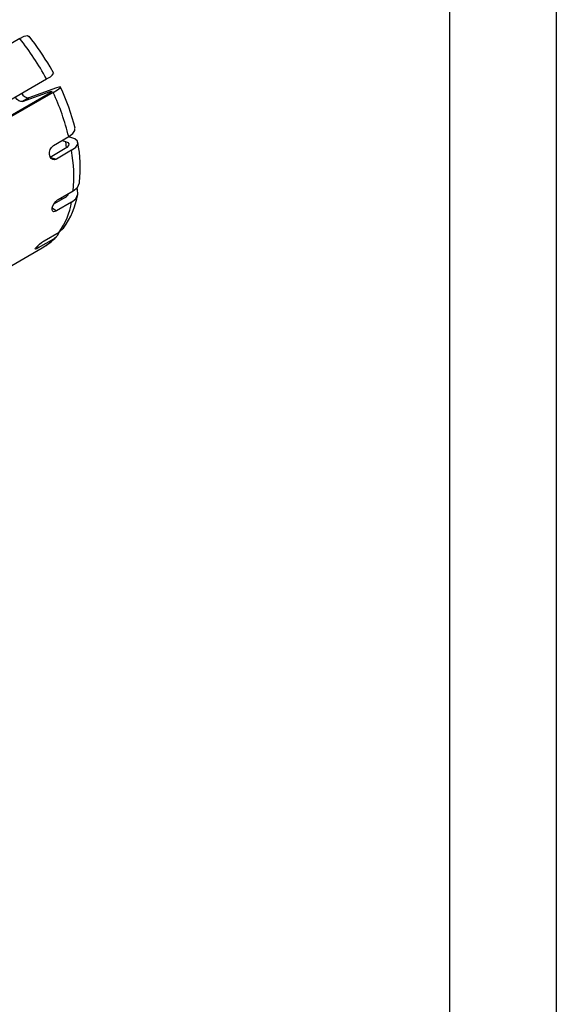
# Model space of a CAD drawing. Header units: inches. Extents: x 0 to 77, y 0 to 59.5.
# Tile 21 of 22: x 68.2 to 77, y 35.2 to 51.3. Entities that reach past the tile are written whole.
import ezdxf

# ---------------------------------------------------------------- set-up
doc = ezdxf.new("R2010")
doc.units = ezdxf.units.IN
doc.header["$LTSCALE"] = 7
doc.header["$MEASUREMENT"] = 0
doc.layers.add('TEXT', color=140, linetype='Continuous', lineweight=25)

msp = doc.modelspace()

# ---------------------------------------------------------------- linework, layer by layer
at = {"color": 7, "linetype": 'Continuous'}
msp.add_line((77.000681, 59.500737), (77.000681, 0.000737), dxfattribs=at)
for p, q in [((68.215486, 50.967006), (66.359331, 49.895471)), ((68.772199, 50.39495), (68.71339, 50.500568)), ((66.795501, 49.235809), (68.651656, 50.307345)), ((68.817778, 50.158429), (68.366419, 49.996923)), ((68.680366, 50.054945), (66.8596, 49.003839)), ((68.762905, 50.084479), (66.90675, 49.012943)), ((68.260353, 49.935693), (68.711712, 50.097199)), ((68.366419, 49.996923), (68.260353, 49.935693)), ((68.711712, 50.097199), (68.719085, 50.078958)), ((68.770218, 49.217048), (69.017705, 49.35992)), ((69.071543, 49.343328), (69.015137, 49.358437)), ((68.909071, 49.297206), (68.965477, 49.282097)), ((68.965477, 49.282097), (68.976736, 49.17457)), ((68.96087, 49.163808), (68.713383, 49.020936)), ((68.721288, 49.018819), (68.815971, 48.993456)), ((69.063458, 49.136327), (68.815971, 48.993456)), ((68.845344, 48.329281), (69.092832, 48.472153)), ((68.960278, 48.366238), (68.777352, 48.260637)), ((69.065178, 48.286495), (68.81769, 48.143624)), ((68.748074, 48.196545), (68.81769, 48.143624)), ((68.616558, 47.654676), (68.864045, 47.797548)), ((68.501435, 47.564064), (68.520278, 47.539055)), ((68.767766, 47.681926), (68.520278, 47.539055)), ((67.052981, 46.655361), (68.585084, 47.539826))]:
    msp.add_line(p, q)
at = {"flags": 128}
for points in [[(68.215486, 50.967006), (68.290997, 51.003562), (68.345341, 51.014623), (68.366739, 51.002248)], [(68.762905, 50.084479), (68.833911, 50.127848), (68.875251, 50.158576), (68.882297, 50.173222), (68.854217, 50.170126), (68.817778, 50.158429)], [(68.260353, 49.935693), (68.233504, 49.934006), (68.203185, 49.945964), (68.173052, 49.970123), (68.14674, 50.00357), (68.141272, 50.012706)], [(68.711712, 50.097199), (68.740202, 50.105639), (68.749487, 50.103896), (68.73851, 50.092166), (68.708559, 50.071802), (68.680366, 50.054945)], [(69.017705, 49.35992), (69.086079, 49.410772), (69.119823, 49.463102), (69.116683, 49.495391)], [(69.063458, 49.136327), (69.131833, 49.18718), (69.165576, 49.23951), (69.160913, 49.287451), (69.118318, 49.325632), (69.071543, 49.343328)], [(68.815971, 48.993456), (68.785681, 48.982808), (68.756623, 48.985838), (68.73185, 49.002269), (68.713938, 49.030336), (68.704767, 49.066879), (68.705326, 49.107764), (68.715665, 49.148402), (68.734865, 49.184188), (68.760977, 49.210985), (68.770218, 49.217048)], [(68.965477, 49.282097), (69.002828, 49.265338), (69.019976, 49.241236), (69.014968, 49.212532), (68.988419, 49.182495), (68.96087, 49.163808)], [(69.092832, 48.472153), (69.160903, 48.529865), (69.19377, 48.601997), (69.192812, 48.614499)], [(69.065178, 48.286495), (69.133249, 48.344207), (69.166116, 48.416339), (69.160104, 48.4948), (69.146698, 48.517822)], [(68.81769, 48.143624), (68.789471, 48.13179), (68.766391, 48.131433), (68.750831, 48.142753), (68.744331, 48.164674), (68.747465, 48.194821), (68.759831, 48.229793), (68.780169, 48.265597), (68.806442, 48.298059), (68.835896, 48.323313), (68.845344, 48.329281)], [(68.903447, 48.362823), (68.89591, 48.338105), (68.888885, 48.325024)], [(68.767766, 47.681926), (68.837914, 47.744689), (68.865191, 47.805545)], [(68.864045, 47.797548), (68.934193, 47.86031), (68.935691, 47.86365)], [(68.520278, 47.539055), (68.493955, 47.525162), (68.476357, 47.51889), (68.469288, 47.521172), (68.473369, 47.532029), (68.487993, 47.55041), (68.511464, 47.574251), (68.541267, 47.600752), (68.574268, 47.626701), (68.606912, 47.648897), (68.616558, 47.654676)]]:
    msp.add_lwpolyline(points, dxfattribs=at)
for centre, radius, start, end in [((64.894154, 48.296905), 4.261536, 28.148871, 38.7966678), ((65.312647, 48.544877), 3.922982, 29.9022429, 38.8208974), ((68.562383, 50.553736), 0.262066, 289.9164737, 322.3528275), ((65.828872, 48.718057), 3.382609, 13.299843, 25.4490529), ((68.361089, 50.119252), 0.122445, 201.7207608, 272.4948218), ((65.22486, 48.433201), 3.904418, 13.7302643, 25.0194292), ((66.95901, 48.845133), 2.247859, 354.1084639, 10.853892), ((66.567085, 48.693188), 2.5354, 354.9986349, 10.0659136), ((67.866697, 48.632985), 1.316132, 324.2535632, 350.3801675), ((68.925726, 48.451085), 0.091613, 292.1573893, 344.5348733), ((67.802439, 48.52009), 1.284164, 325.7603046, 349.5192872), ((68.168939, 48.320281), 0.882966, 298.0375614, 317.1827688), ((68.158628, 48.276544), 0.851245, 300.0648009, 315.6911012)]:
    msp.add_arc(centre, radius, start, end)
at = {"layer": 'TEXT'}
msp.add_line((75.25, 57.75), (75.25, 1.75), dxfattribs=at)

doc.saveas('drawing.dxf')
